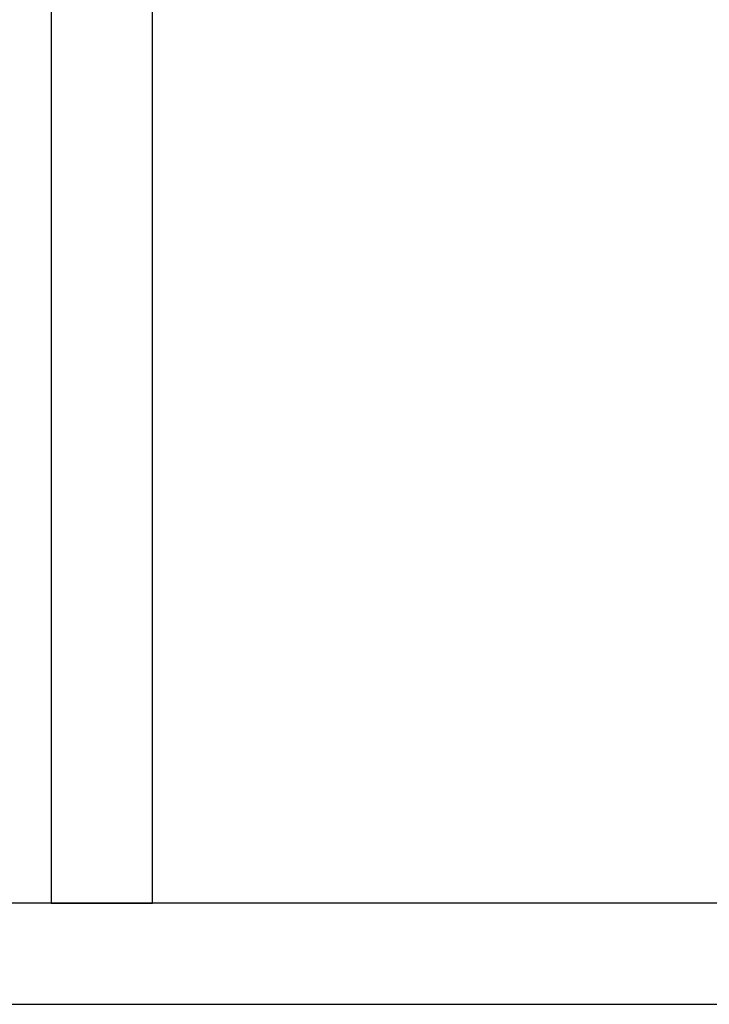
# Model space of a CAD drawing. Header units: metres. Extents: x 391.1 to 427.5, y 12.7 to 28.4.
# Tile 122 of 240: x 408.962 to 409.644, y 20.731 to 21.706. Entities that reach past the tile are written whole.
import ezdxf

# ---------------------------------------------------------------- set-up
doc = ezdxf.new("R2010")
doc.units = ezdxf.units.M
doc.layers.add('A-WALL-____-MCUT', color=7, linetype='Continuous', lineweight=25)
doc.layers.add('A-WALL-____-OTLN', color=7, linetype='Continuous', lineweight=25)

# ---------------------------------------------------------------- blocks, each defined once
blk = doc.blocks.new('Family - Evans P-1-153632-01_ENLLUMENAT_PS1')
at = {"layer": 'A-WALL-____-MCUT', "color": 253, "true_color": 0xaaaaaa}
for p, q in [((0.89997, 0.1), (0, 0.1)), ((0, 0.1), (0, 0)), ((0, 0), (0.89997, 0))]:
    blk.add_line(p, q, dxfattribs=at)
at = {"layer": 'A-WALL-____-OTLN', "color": 253, "true_color": 0xaaaaaa}
for p, q in [((0.89997, 0.1), (0, 0.1)), ((0, 0.1), (0, 0)), ((0, 0), (0.89997, 0))]:
    blk.add_line(p, q, dxfattribs=at)
at = {"layer": 'A-WALL-____-OTLN', "color": 253, "lineweight": 18, "true_color": 0xaaaaaa}
blk.add_line((0, 0), (3.32, 0), dxfattribs=at)
blk = doc.blocks.new('Family - Evans P-1-153677-01_ENLLUMENAT_PS1')
at = {"layer": 'A-WALL-____-MCUT', "color": 253, "true_color": 0xaaaaaa}
for p, q in [((5.91326, 0.1), (0, 0.1)), ((0, 0), (5.91326, 0))]:
    blk.add_line(p, q, dxfattribs=at)
at = {"layer": 'A-WALL-____-OTLN', "color": 253, "true_color": 0xaaaaaa}
for p, q in [((5.91326, 0.1), (0, 0.1)), ((0, 0), (5.91326, 0))]:
    blk.add_line(p, q, dxfattribs=at)
at = {"layer": 'A-WALL-____-OTLN', "color": 253, "lineweight": 18, "true_color": 0xaaaaaa}
blk.add_line((0, 0), (5.91326, 0), dxfattribs=at)
blk = doc.blocks.new('LONDR55-XX_ZZ-ARQ-CAA-M3D-Londres55_ifc-1-01_ENLLUMENAT_PS1')
at = {"layer": 'A-WALL-____-OTLN', "color": 253, "lineweight": 18, "true_color": 0xaaaaaa}
for name, p, rotation in [('Family - Evans P-1-153632-01_ENLLUMENAT_PS1', (409.09319, 20.83074), 90), ('Family - Evans P-1-153677-01_ENLLUMENAT_PS1', (414.00645, 20.83074), 180)]:
    blk.add_blockref(name, p, dxfattribs=dict(at, rotation=rotation))

msp = doc.modelspace()

# ---------------------------------------------------------------- block references
at = {"lineweight": 5}
msp.add_blockref('LONDR55-XX_ZZ-ARQ-CAA-M3D-Londres55_ifc-1-01_ENLLUMENAT_PS1', (0, 0), dxfattribs=at)

doc.saveas('drawing.dxf')
